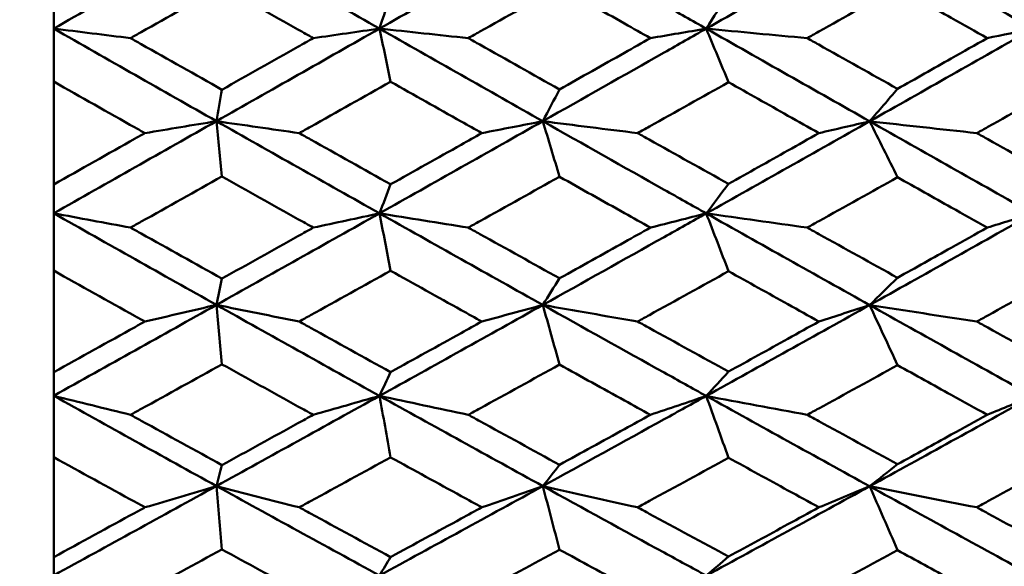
# Model space of a CAD drawing. Header units: millimetres. Extents: x 626 to 2725, y 57 to 2097.
# Tile 32 of 133: x 854.14 to 860.59, y 196.45 to 200.03. Entities that reach past the tile are written whole.
import ezdxf

# ---------------------------------------------------------------- set-up
doc = ezdxf.new("R2010")
doc.units = ezdxf.units.MM
doc.header["$LTSCALE"] = 10
doc.layers.add('Widoczne (ISO)', color=7, linetype='Continuous', lineweight=50)

msp = doc.modelspace()

# ---------------------------------------------------------------- linework, layer by layer
at = {"layer": 'Widoczne (ISO)'}
for p, q in [((854.3612, 199.9725), (854.3612, 200.1953)), ((854.3612, 199.6249), (854.3612, 199.9725)), ((854.3612, 199.6249), (854.3612, 198.9517)), ((854.3612, 198.7626), (854.3612, 198.9517)), ((854.3612, 198.3869), (854.3612, 198.7626)), ((854.3612, 198.3869), (854.3612, 197.7217)), ((854.3612, 197.5671), (854.3612, 197.7217)), ((854.3612, 197.1648), (854.3612, 197.5671)), ((854.3612, 197.1648), (854.3612, 196.5102)), ((854.3612, 196.3907), (854.3612, 196.5102))]:
    msp.add_line(p, q, dxfattribs=at)
msp.add_circle((825.3289, 202.4165), 50, dxfattribs=at)
for points in [[(854.3612, 199.9725), (854.7164, 200.1753), (855.0719, 200.3782), (855.4275, 200.5814)], [(855.4275, 200.5814), (855.7836, 200.3779), (856.1398, 200.1749), (856.4961, 199.9724)], [(856.4961, 199.9724), (856.8528, 200.1751), (857.2096, 200.378), (857.5663, 200.5812)], [(858.6372, 199.972), (858.994, 200.1745), (859.351, 200.3775), (859.7079, 200.5808)], [(859.7079, 200.5808), (860.0646, 200.3775), (860.4212, 200.1743), (860.7778, 199.9714)], [(858.6372, 199.972), (858.6859, 200.0477), (858.7346, 200.1234), (858.7834, 200.1991)], [(856.4961, 199.9724), (856.5204, 200.047), (856.5447, 200.1216), (856.569, 200.1963)], [(854.8655, 199.9099), (854.697, 199.9307), (854.5289, 199.9516), (854.3612, 199.9725)], [(854.3612, 199.9725), (854.7164, 199.7698), (855.0719, 199.5676), (855.4275, 199.366)], [(855.4275, 199.366), (855.7836, 199.5678), (856.1398, 199.77), (856.4961, 199.9724)], [(856.0621, 199.9099), (856.207, 199.9307), (856.3517, 199.9515), (856.4961, 199.9724)], [(857.0778, 199.9099), (856.8834, 199.9306), (856.6895, 199.9515), (856.4961, 199.9724)], [(856.4961, 199.9724), (856.8528, 199.7696), (857.2096, 199.5674), (857.5663, 199.3657)], [(856.4961, 199.9724), (856.5204, 199.8563), (856.5447, 199.7401), (856.569, 199.624)], [(858.2713, 199.9099), (858.3935, 199.9306), (858.5154, 199.9513), (858.6372, 199.972)], [(859.2985, 199.9099), (859.0775, 199.9305), (858.857, 199.9512), (858.6372, 199.972)], [(858.6372, 199.972), (858.994, 199.7694), (859.351, 199.5671), (859.7079, 199.3651)], [(858.6372, 199.972), (858.6859, 199.8551), (858.7346, 199.7381), (858.7834, 199.6211)], [(859.7079, 199.3651), (860.0646, 199.5666), (860.4212, 199.7688), (860.7778, 199.9714)], [(860.4783, 199.9099), (860.5782, 199.9304), (860.6781, 199.9509), (860.7778, 199.9714)], [(855.4275, 199.366), (855.4396, 199.4348), (855.4517, 199.5035), (855.4639, 199.5723)], [(857.5663, 199.3657), (857.6028, 199.4352), (857.6393, 199.5047), (857.6758, 199.5742)], [(859.7079, 199.3651), (859.7689, 199.436), (859.8298, 199.507), (859.8908, 199.578)], [(854.3612, 198.7626), (854.7164, 198.9633), (855.0719, 199.1645), (855.4275, 199.366)], [(854.9589, 199.2878), (855.1153, 199.3138), (855.2716, 199.3399), (855.4275, 199.366)], [(855.9701, 199.2878), (855.7888, 199.3138), (855.6079, 199.3399), (855.4275, 199.366)], [(855.4275, 199.366), (855.7836, 199.1642), (856.1398, 198.9629), (856.4961, 198.7624)], [(855.4275, 199.366), (855.4396, 199.2453), (855.4517, 199.1247), (855.4639, 199.004)], [(856.4961, 198.7624), (856.8528, 198.963), (857.2096, 199.1642), (857.5663, 199.3657)], [(857.1666, 199.2878), (857.3, 199.3138), (857.4333, 199.3397), (857.5663, 199.3657)], [(858.1875, 199.2878), (857.9799, 199.3137), (857.7728, 199.3396), (857.5663, 199.3657)], [(857.5663, 199.3657), (857.6028, 199.2445), (857.6393, 199.1233), (857.6758, 199.0021)], [(858.6372, 198.7619), (858.994, 198.9623), (859.351, 199.1634), (859.7079, 199.3651)], [(859.3755, 199.2878), (859.4865, 199.3136), (859.5973, 199.3393), (859.7079, 199.3651)], [(860.4099, 199.2878), (860.1753, 199.3134), (859.9413, 199.3392), (859.7079, 199.3651)], [(859.7079, 199.3651), (860.0646, 199.1633), (860.4212, 198.9619), (860.7778, 198.761)], [(859.7079, 199.3651), (859.7689, 199.2429), (859.8298, 199.1206), (859.8908, 198.9983)], [(856.4961, 198.7624), (856.5204, 198.8258), (856.5447, 198.8892), (856.569, 198.9526)], [(858.6372, 198.7619), (858.6859, 198.8263), (858.7346, 198.8909), (858.7834, 198.9554)], [(854.8655, 198.6689), (854.697, 198.7), (854.5289, 198.7313), (854.3612, 198.7626)], [(854.3612, 198.7626), (854.7164, 198.5618), (855.0719, 198.3619), (855.4275, 198.1627)], [(855.4275, 198.1627), (855.7836, 198.3621), (856.1398, 198.562), (856.4961, 198.7624)], [(856.0621, 198.6689), (856.207, 198.7), (856.3517, 198.7312), (856.4961, 198.7624)], [(857.0778, 198.6689), (856.8834, 198.6999), (856.6895, 198.7311), (856.4961, 198.7624)], [(856.4961, 198.7624), (856.8528, 198.5616), (857.2096, 198.3616), (857.5663, 198.1623)], [(856.4961, 198.7624), (856.5204, 198.6369), (856.5447, 198.5114), (856.569, 198.386)], [(858.2713, 198.6689), (858.3935, 198.6999), (858.5154, 198.7308), (858.6372, 198.7619)], [(859.2985, 198.6689), (859.0775, 198.6997), (858.857, 198.7307), (858.6372, 198.7619)], [(858.6372, 198.7619), (858.994, 198.5612), (859.351, 198.361), (859.7079, 198.1614)], [(858.6372, 198.7619), (858.6859, 198.6356), (858.7346, 198.5094), (858.7834, 198.3832)], [(859.7079, 198.1614), (860.0646, 198.3605), (860.4212, 198.5604), (860.7778, 198.761)], [(860.4783, 198.6689), (860.5782, 198.6996), (860.6781, 198.7303), (860.7778, 198.761)], [(855.4275, 198.1627), (855.4396, 198.2201), (855.4517, 198.2775), (855.4639, 198.3349)], [(857.5663, 198.1623), (857.6028, 198.2204), (857.6393, 198.2786), (857.6758, 198.3367)], [(859.7079, 198.1614), (859.7689, 198.2211), (859.8298, 198.2808), (859.8908, 198.3405)], [(854.3612, 197.5671), (854.7164, 197.765), (855.0719, 197.9636), (855.4275, 198.1627)], [(854.9589, 198.0537), (855.1153, 198.0899), (855.2716, 198.1263), (855.4275, 198.1627)], [(855.9701, 198.0537), (855.7888, 198.0899), (855.6079, 198.1262), (855.4275, 198.1627)], [(855.4275, 198.1627), (855.7836, 197.9632), (856.1398, 197.7646), (856.4961, 197.5668)], [(855.4275, 198.1627), (855.4396, 198.0329), (855.4517, 197.9031), (855.4639, 197.7733)], [(856.4961, 197.5668), (856.8528, 197.7646), (857.2096, 197.9631), (857.5663, 198.1623)], [(857.1666, 198.0537), (857.3, 198.0898), (857.4333, 198.126), (857.5663, 198.1623)], [(858.1875, 198.0537), (857.9799, 198.0897), (857.7728, 198.1259), (857.5663, 198.1623)], [(857.5663, 198.1623), (857.6028, 198.032), (857.6393, 197.9017), (857.6758, 197.7715)], [(858.6372, 197.5661), (858.994, 197.7637), (859.351, 197.9622), (859.7079, 198.1614)], [(859.3755, 198.0537), (859.4865, 198.0896), (859.5973, 198.1255), (859.7079, 198.1614)], [(860.4099, 198.0537), (860.1753, 198.0894), (859.9413, 198.1253), (859.7079, 198.1614)], [(859.7079, 198.1614), (860.0646, 197.962), (860.4212, 197.7631), (860.7778, 197.5649)], [(859.7079, 198.1614), (859.7689, 198.0302), (859.8298, 197.899), (859.8908, 197.7677)], [(856.4961, 197.5668), (856.5204, 197.6187), (856.5447, 197.6707), (856.569, 197.7226)], [(858.6372, 197.5661), (858.6859, 197.6192), (858.7346, 197.6723), (858.7834, 197.7254)], [(854.8655, 197.4427), (854.697, 197.4841), (854.5289, 197.5255), (854.3612, 197.5671)], [(854.3612, 197.5671), (854.7164, 197.3691), (855.0719, 197.1721), (855.4275, 196.9761)], [(855.4275, 196.9761), (855.7836, 197.1723), (856.1398, 197.3692), (856.4961, 197.5668)], [(856.0621, 197.4427), (856.207, 197.484), (856.3517, 197.5254), (856.4961, 197.5668)], [(857.0778, 197.4427), (856.8834, 197.4839), (856.6895, 197.5253), (856.4961, 197.5668)], [(856.4961, 197.5668), (856.8528, 197.3688), (857.2096, 197.1717), (857.5663, 196.9756)], [(856.4961, 197.5668), (856.5204, 197.4325), (856.5447, 197.2982), (856.569, 197.1639)], [(858.2713, 197.4427), (858.3935, 197.4838), (858.5154, 197.5249), (858.6372, 197.5661)], [(859.2985, 197.4427), (859.0775, 197.4837), (858.857, 197.5248), (858.6372, 197.5661)], [(858.6372, 197.5661), (858.994, 197.3682), (859.351, 197.171), (859.7079, 196.9745)], [(858.6372, 197.5661), (858.6859, 197.4311), (858.7346, 197.2961), (858.7834, 197.1611)], [(859.7079, 196.9745), (860.0646, 197.1704), (860.4212, 197.3672), (860.7778, 197.5649)], [(860.4783, 197.4427), (860.5782, 197.4834), (860.6781, 197.5242), (860.7778, 197.5649)], [(855.4275, 196.9761), (855.4396, 197.0219), (855.4517, 197.0677), (855.4639, 197.1136)], [(857.5663, 196.9756), (857.6028, 197.0222), (857.6393, 197.0688), (857.6758, 197.1154)], [(859.7079, 196.9745), (859.7689, 197.0227), (859.8298, 197.0709), (859.8908, 197.1191)], [(854.3612, 196.3907), (854.7164, 196.585), (855.0719, 196.7802), (855.4275, 196.9761)], [(854.9589, 196.8367), (855.1153, 196.8831), (855.2716, 196.9296), (855.4275, 196.9761)], [(855.9701, 196.8367), (855.7888, 196.883), (855.6079, 196.9295), (855.4275, 196.9761)], [(855.4275, 196.9761), (855.7836, 196.7799), (856.1398, 196.5846), (856.4961, 196.3904)], [(855.4275, 196.9761), (855.4396, 196.8377), (855.4517, 196.6994), (855.4639, 196.561)], [(856.4961, 196.3904), (856.8528, 196.5846), (857.2096, 196.7797), (857.5663, 196.9756)], [(857.1666, 196.8367), (857.3, 196.8829), (857.4333, 196.9292), (857.5663, 196.9756)], [(858.1875, 196.8367), (857.9799, 196.8828), (857.7728, 196.9291), (857.5663, 196.9756)], [(857.5663, 196.9756), (857.6028, 196.8368), (857.6393, 196.698), (857.6758, 196.5592)], [(858.6372, 196.3895), (858.994, 196.5835), (859.351, 196.7785), (859.7079, 196.9745)], [(859.3755, 196.8367), (859.4865, 196.8826), (859.5973, 196.9285), (859.7079, 196.9745)], [(860.4099, 196.8367), (860.1753, 196.8824), (859.9413, 196.9283), (859.7079, 196.9745)], [(859.7079, 196.9745), (860.0646, 196.7782), (860.4212, 196.5827), (860.7778, 196.388)], [(859.7079, 196.9745), (859.7689, 196.8349), (859.8298, 196.6952), (859.8908, 196.5555)], [(856.4961, 196.3904), (856.5204, 196.4306), (856.5447, 196.4709), (856.569, 196.5111)], [(858.6372, 196.3895), (858.6859, 196.4309), (858.7346, 196.4724), (858.7834, 196.5139)]]:
    msp.add_open_spline(points, degree=3, dxfattribs=at)
for points, knots in [([(857.5663, 200.5812), (857.8313, 200.4302), (858.0963, 200.2794), (858.4532, 200.0765), (858.5452, 200.0243), (858.6372, 199.972)], [0.3692784, 0.3692784, 0.3692784, 0.3692784, 0.4608442, 0.4608442, 0.492629, 0.492629, 0.492629, 0.492629]), ([(855.4639, 200.2481), (855.2876, 200.1485), (855.1114, 200.0488), (854.9119, 199.9361), (854.8887, 199.923), (854.8655, 199.9099)], [0.00523804, 0.00523804, 0.00523804, 0.00523804, 0.06606705, 0.06606705, 0.07409033, 0.07409033, 0.07409033, 0.07409033]), ([(856.0621, 199.9099), (856.0287, 199.9287), (855.9952, 199.9476), (855.7958, 200.0603), (855.6298, 200.1541), (855.4639, 200.2481)], [0.04993807, 0.04993807, 0.04993807, 0.04993807, 0.0614821, 0.0614821, 0.11877783, 0.11877783, 0.11877783, 0.11877783]), ([(857.6758, 200.2462), (857.5018, 200.1483), (857.3278, 200.0504), (857.1284, 199.9383), (857.1031, 199.9241), (857.0778, 199.9099)], [0.01556037, 0.01556037, 0.01556037, 0.01556037, 0.07555527, 0.07555527, 0.08428623, 0.08428623, 0.08428623, 0.08428623]), ([(858.2713, 199.9099), (858.2148, 199.9417), (858.1583, 199.9736), (857.9598, 200.0857), (857.8178, 200.1659), (857.6758, 200.2462)], [0.04208868, 0.04208868, 0.04208868, 0.04208868, 0.06158988, 0.06158988, 0.11059803, 0.11059803, 0.11059803, 0.11059803]), ([(859.8908, 200.2424), (859.7186, 200.1456), (859.5464, 200.0489), (859.349, 199.9382), (859.3237, 199.924), (859.2985, 199.9099)], [0.02530969, 0.02530969, 0.02530969, 0.02530969, 0.08465152, 0.08465152, 0.09334823, 0.09334823, 0.09334823, 0.09334823]), ([(860.4783, 199.9099), (860.3998, 199.9542), (860.3214, 199.9986), (860.1255, 200.1095), (860.0082, 200.1759), (859.8908, 200.2424)], [0.03448054, 0.03448054, 0.03448054, 0.03448054, 0.06157222, 0.06157222, 0.10209717, 0.10209717, 0.10209717, 0.10209717]), ([(857.5663, 199.3657), (857.8313, 199.5154), (858.0963, 199.6654), (858.4532, 199.8677), (858.5452, 199.9198), (858.6372, 199.972)], [0.3692784, 0.3692784, 0.3692784, 0.3692784, 0.4608442, 0.4608442, 0.492629, 0.492629, 0.492629, 0.492629]), ([(854.8655, 199.9099), (854.8887, 199.8967), (854.9119, 199.8836), (855.1113, 199.771), (855.2876, 199.6716), (855.4639, 199.5723)], [0.05804162, 0.05804162, 0.05804162, 0.05804162, 0.06605559, 0.06605559, 0.12689392, 0.12689392, 0.12689392, 0.12689392]), ([(855.4639, 199.5723), (855.6298, 199.6659), (855.7957, 199.7595), (855.9952, 199.8721), (856.0286, 199.891), (856.0621, 199.9099)], [0.00418374, 0.00418374, 0.00418374, 0.00418374, 0.06147247, 0.06147247, 0.07302352, 0.07302352, 0.07302352, 0.07302352]), ([(857.0778, 199.9099), (857.1031, 199.8956), (857.1284, 199.8814), (857.3277, 199.7694), (857.5017, 199.6717), (857.6758, 199.5742)], [0.06686277, 0.06686277, 0.06686277, 0.06686277, 0.07557848, 0.07557848, 0.13558897, 0.13558897, 0.13558897, 0.13558897]), ([(857.6758, 199.5742), (857.8178, 199.6541), (857.9598, 199.7341), (858.1583, 199.8461), (858.2148, 199.878), (858.2713, 199.9099)], [0.01259731, 0.01259731, 0.01259731, 0.01259731, 0.06159863, 0.06159863, 0.08110666, 0.08110666, 0.08110666, 0.08110666]), ([(859.2985, 199.9099), (859.3237, 199.8957), (859.3488, 199.8816), (859.5463, 199.7709), (859.7185, 199.6744), (859.8908, 199.578)], [0.07597559, 0.07597559, 0.07597559, 0.07597559, 0.08464777, 0.08464777, 0.14401425, 0.14401425, 0.14401425, 0.14401425]), ([(859.8908, 199.578), (860.0082, 199.6442), (860.1255, 199.7104), (860.3213, 199.8211), (860.3998, 199.8655), (860.4783, 199.9099)], [0.02104899, 0.02104899, 0.02104899, 0.02104899, 0.0615671, 0.0615671, 0.08866561, 0.08866561, 0.08866561, 0.08866561]), ([(854.9589, 199.2878), (854.9373, 199.3), (854.9158, 199.3121), (854.7166, 199.4243), (854.5389, 199.5245), (854.3612, 199.6249)], [0.05393723, 0.05393723, 0.05393723, 0.05393723, 0.06137399, 0.06137399, 0.12273355, 0.12273355, 0.12273355, 0.12273355]), ([(856.569, 199.624), (856.3939, 199.5256), (856.2187, 199.4273), (856.0191, 199.3153), (855.9946, 199.3016), (855.9701, 199.2878)], [0.01044349, 0.01044349, 0.01044349, 0.01044349, 0.07085106, 0.07085106, 0.07930241, 0.07930241, 0.07930241, 0.07930241]), ([(857.1666, 199.2878), (857.1215, 199.3132), (857.0764, 199.3385), (856.8772, 199.4505), (856.7231, 199.5372), (856.569, 199.624)], [0.04598621, 0.04598621, 0.04598621, 0.04598621, 0.06155279, 0.06155279, 0.11473062, 0.11473062, 0.11473062, 0.11473062]), ([(858.7834, 199.6211), (858.6103, 199.5242), (858.4373, 199.4274), (858.2387, 199.3164), (858.2131, 199.3021), (858.1875, 199.2878)], [0.02053386, 0.02053386, 0.02053386, 0.02053386, 0.08016461, 0.08016461, 0.08898694, 0.08898694, 0.08898694, 0.08898694]), ([(859.3755, 199.2878), (859.3079, 199.3259), (859.2402, 199.3639), (859.0428, 199.475), (858.9131, 199.548), (858.7834, 199.6211)], [0.03825175, 0.03825175, 0.03825175, 0.03825175, 0.06160817, 0.06160817, 0.10638617, 0.10638617, 0.10638617, 0.10638617]), ([(860.9973, 199.6163), (860.8258, 199.5202), (860.6543, 199.4243), (860.4585, 199.3149), (860.4342, 199.3014), (860.4099, 199.2878)], [0.02983351, 0.02983351, 0.02983351, 0.02983351, 0.0889495, 0.0889495, 0.09731113, 0.09731113, 0.09731113, 0.09731113]), ([(857.5663, 199.3657), (857.8313, 199.2159), (858.0963, 199.0663), (858.4532, 198.8653), (858.5452, 198.8136), (858.6372, 198.7619)], [0.3692784, 0.3692784, 0.3692784, 0.3692784, 0.4608442, 0.4608442, 0.492629, 0.492629, 0.492629, 0.492629]), ([(854.3612, 198.9517), (854.5389, 199.0515), (854.7165, 199.1514), (854.9157, 199.2636), (854.9373, 199.2757), (854.9589, 199.2878)], [0, 0, 0, 0, 0.06135239, 0.06135239, 0.06879633, 0.06879633, 0.06879633, 0.06879633]), ([(855.9701, 199.2878), (855.9946, 199.2741), (856.0191, 199.2604), (856.2187, 199.1485), (856.3938, 199.0505), (856.569, 198.9526)], [0.06241522, 0.06241522, 0.06241522, 0.06241522, 0.0708546, 0.0708546, 0.13127416, 0.13127416, 0.13127416, 0.13127416]), ([(856.569, 198.9526), (856.7231, 199.0389), (856.8771, 199.1253), (857.0763, 199.2371), (857.1214, 199.2625), (857.1666, 199.2878)], [0.00838421, 0.00838421, 0.00838421, 0.00838421, 0.06155515, 0.06155515, 0.07712864, 0.07712864, 0.07712864, 0.07712864]), ([(858.1875, 199.2878), (858.2131, 199.2736), (858.2386, 199.2593), (858.4372, 199.1483), (858.6103, 199.0518), (858.7834, 198.9554)], [0.07138254, 0.07138254, 0.07138254, 0.07138254, 0.08018544, 0.08018544, 0.13983561, 0.13983561, 0.13983561, 0.13983561]), ([(858.7834, 198.9554), (858.9131, 199.0281), (859.0428, 199.1009), (859.2402, 199.2117), (859.3078, 199.2498), (859.3755, 199.2878)], [0.01681985, 0.01681985, 0.01681985, 0.01681985, 0.06159108, 0.06159108, 0.08495433, 0.08495433, 0.08495433, 0.08495433]), ([(860.4099, 199.2878), (860.4341, 199.2743), (860.4583, 199.2608), (860.6541, 199.1515), (860.8257, 199.0558), (860.9973, 198.9602)], [0.0806421, 0.0806421, 0.0806421, 0.0806421, 0.08897282, 0.08897282, 0.14811965, 0.14811965, 0.14811965, 0.14811965]), ([(855.4639, 199.004), (855.2876, 198.9052), (855.1114, 198.8065), (854.9119, 198.6949), (854.8887, 198.6819), (854.8655, 198.6689)], [0.00523804, 0.00523804, 0.00523804, 0.00523804, 0.06606705, 0.06606705, 0.07409033, 0.07409033, 0.07409033, 0.07409033]), ([(856.0621, 198.6689), (856.0287, 198.6876), (855.9952, 198.7063), (855.7958, 198.8178), (855.6298, 198.9108), (855.4639, 199.004)], [0.04993807, 0.04993807, 0.04993807, 0.04993807, 0.0614821, 0.0614821, 0.11877783, 0.11877783, 0.11877783, 0.11877783]), ([(857.6758, 199.0021), (857.5018, 198.905), (857.3278, 198.8081), (857.1284, 198.6971), (857.1031, 198.683), (857.0778, 198.6689)], [0.01556037, 0.01556037, 0.01556037, 0.01556037, 0.07555527, 0.07555527, 0.08428623, 0.08428623, 0.08428623, 0.08428623]), ([(858.2713, 198.6689), (858.2148, 198.7005), (858.1583, 198.732), (857.9598, 198.843), (857.8178, 198.9225), (857.6758, 199.0021)], [0.04208868, 0.04208868, 0.04208868, 0.04208868, 0.06158988, 0.06158988, 0.11059803, 0.11059803, 0.11059803, 0.11059803]), ([(859.8908, 198.9983), (859.7186, 198.9024), (859.5464, 198.8066), (859.349, 198.6969), (859.3237, 198.6829), (859.2985, 198.6689)], [0.02530969, 0.02530969, 0.02530969, 0.02530969, 0.08465152, 0.08465152, 0.09334823, 0.09334823, 0.09334823, 0.09334823]), ([(860.4783, 198.6689), (860.3998, 198.7128), (860.3214, 198.7568), (860.1255, 198.8666), (860.0082, 198.9324), (859.8908, 198.9983)], [0.03448054, 0.03448054, 0.03448054, 0.03448054, 0.06157222, 0.06157222, 0.10209717, 0.10209717, 0.10209717, 0.10209717]), ([(857.5663, 198.1623), (857.8313, 198.3102), (858.0963, 198.4584), (858.4532, 198.6586), (858.5452, 198.7102), (858.6372, 198.7619)], [0.3692784, 0.3692784, 0.3692784, 0.3692784, 0.4608442, 0.4608442, 0.492629, 0.492629, 0.492629, 0.492629]), ([(854.8655, 198.6689), (854.8887, 198.6559), (854.9119, 198.6429), (855.1113, 198.5314), (855.2876, 198.433), (855.4639, 198.3349)], [0.05804162, 0.05804162, 0.05804162, 0.05804162, 0.06605559, 0.06605559, 0.12689392, 0.12689392, 0.12689392, 0.12689392]), ([(855.4639, 198.3349), (855.6298, 198.4274), (855.7957, 198.52), (855.9952, 198.6315), (856.0286, 198.6502), (856.0621, 198.6689)], [0.00418374, 0.00418374, 0.00418374, 0.00418374, 0.06147247, 0.06147247, 0.07302352, 0.07302352, 0.07302352, 0.07302352]), ([(857.0778, 198.6689), (857.1031, 198.6548), (857.1284, 198.6408), (857.3277, 198.5299), (857.5017, 198.4332), (857.6758, 198.3367)], [0.06686277, 0.06686277, 0.06686277, 0.06686277, 0.07557848, 0.07557848, 0.13558897, 0.13558897, 0.13558897, 0.13558897]), ([(857.6758, 198.3367), (857.8178, 198.4158), (857.9598, 198.4949), (858.1583, 198.6057), (858.2148, 198.6373), (858.2713, 198.6689)], [0.01259731, 0.01259731, 0.01259731, 0.01259731, 0.06159863, 0.06159863, 0.08110666, 0.08110666, 0.08110666, 0.08110666]), ([(859.2985, 198.6689), (859.3237, 198.6549), (859.3488, 198.6409), (859.5463, 198.5313), (859.7185, 198.4359), (859.8908, 198.3405)], [0.07597559, 0.07597559, 0.07597559, 0.07597559, 0.08464777, 0.08464777, 0.14401425, 0.14401425, 0.14401425, 0.14401425]), ([(859.8908, 198.3405), (860.0082, 198.406), (860.1255, 198.4715), (860.3213, 198.581), (860.3998, 198.6249), (860.4783, 198.6689)], [0.02104899, 0.02104899, 0.02104899, 0.02104899, 0.0615671, 0.0615671, 0.08866561, 0.08866561, 0.08866561, 0.08866561]), ([(854.9589, 198.0537), (854.9373, 198.0656), (854.9158, 198.0776), (854.7166, 198.1885), (854.5389, 198.2876), (854.3612, 198.3869)], [0.05393723, 0.05393723, 0.05393723, 0.05393723, 0.06137399, 0.06137399, 0.12273355, 0.12273355, 0.12273355, 0.12273355]), ([(856.569, 198.386), (856.3939, 198.2887), (856.2187, 198.1915), (856.0191, 198.0808), (855.9946, 198.0672), (855.9701, 198.0537)], [0.01044349, 0.01044349, 0.01044349, 0.01044349, 0.07085106, 0.07085106, 0.07930241, 0.07930241, 0.07930241, 0.07930241]), ([(857.1666, 198.0537), (857.1215, 198.0787), (857.0764, 198.1037), (856.8772, 198.2144), (856.7231, 198.3001), (856.569, 198.386)], [0.04598621, 0.04598621, 0.04598621, 0.04598621, 0.06155279, 0.06155279, 0.11473062, 0.11473062, 0.11473062, 0.11473062]), ([(858.7834, 198.3832), (858.6103, 198.2873), (858.4373, 198.1916), (858.2387, 198.0819), (858.2131, 198.0678), (858.1875, 198.0537)], [0.02053386, 0.02053386, 0.02053386, 0.02053386, 0.08016461, 0.08016461, 0.08898694, 0.08898694, 0.08898694, 0.08898694]), ([(859.3755, 198.0537), (859.3079, 198.0912), (859.2402, 198.1289), (859.0428, 198.2386), (858.9131, 198.3109), (858.7834, 198.3832)], [0.03825175, 0.03825175, 0.03825175, 0.03825175, 0.06160817, 0.06160817, 0.10638617, 0.10638617, 0.10638617, 0.10638617]), ([(860.9973, 198.3784), (860.8258, 198.2834), (860.6543, 198.1885), (860.4585, 198.0804), (860.4342, 198.067), (860.4099, 198.0537)], [0.02983351, 0.02983351, 0.02983351, 0.02983351, 0.0889495, 0.0889495, 0.09731113, 0.09731113, 0.09731113, 0.09731113]), ([(857.5663, 198.1623), (857.8313, 198.0142), (858.0963, 197.8665), (858.4532, 197.6682), (858.5452, 197.6171), (858.6372, 197.5661)], [0.3692784, 0.3692784, 0.3692784, 0.3692784, 0.4608442, 0.4608442, 0.492629, 0.492629, 0.492629, 0.492629]), ([(854.3612, 197.7217), (854.5389, 197.8202), (854.7165, 197.9189), (854.9157, 198.0297), (854.9373, 198.0417), (854.9589, 198.0537)], [0, 0, 0, 0, 0.06135239, 0.06135239, 0.06879633, 0.06879633, 0.06879633, 0.06879633]), ([(855.9701, 198.0537), (855.9946, 198.0401), (856.0191, 198.0265), (856.2187, 197.916), (856.3938, 197.8192), (856.569, 197.7226)], [0.06241522, 0.06241522, 0.06241522, 0.06241522, 0.0708546, 0.0708546, 0.13127416, 0.13127416, 0.13127416, 0.13127416]), ([(856.569, 197.7226), (856.7231, 197.8078), (856.8771, 197.8931), (857.0763, 198.0036), (857.1214, 198.0286), (857.1666, 198.0537)], [0.00838421, 0.00838421, 0.00838421, 0.00838421, 0.06155515, 0.06155515, 0.07712864, 0.07712864, 0.07712864, 0.07712864]), ([(858.1875, 198.0537), (858.2131, 198.0395), (858.2386, 198.0255), (858.4372, 197.9159), (858.6103, 197.8205), (858.7834, 197.7254)], [0.07138254, 0.07138254, 0.07138254, 0.07138254, 0.08018544, 0.08018544, 0.13983561, 0.13983561, 0.13983561, 0.13983561]), ([(858.7834, 197.7254), (858.9131, 197.7971), (859.0428, 197.869), (859.2402, 197.9785), (859.3078, 198.016), (859.3755, 198.0537)], [0.01681985, 0.01681985, 0.01681985, 0.01681985, 0.06159108, 0.06159108, 0.08495433, 0.08495433, 0.08495433, 0.08495433]), ([(860.4099, 198.0537), (860.4341, 198.0403), (860.4583, 198.027), (860.6541, 197.919), (860.8257, 197.8245), (860.9973, 197.7301)], [0.0806421, 0.0806421, 0.0806421, 0.0806421, 0.08897282, 0.08897282, 0.14811965, 0.14811965, 0.14811965, 0.14811965]), ([(855.4639, 197.7733), (855.2876, 197.6758), (855.1114, 197.5784), (854.9119, 197.4684), (854.8887, 197.4555), (854.8655, 197.4427)], [0.00523804, 0.00523804, 0.00523804, 0.00523804, 0.06606705, 0.06606705, 0.07409033, 0.07409033, 0.07409033, 0.07409033]), ([(856.0621, 197.4427), (856.0287, 197.4612), (855.9952, 197.4796), (855.7958, 197.5896), (855.6298, 197.6814), (855.4639, 197.7733)], [0.04993807, 0.04993807, 0.04993807, 0.04993807, 0.0614821, 0.0614821, 0.11877783, 0.11877783, 0.11877783, 0.11877783]), ([(857.6758, 197.7715), (857.5018, 197.6756), (857.3278, 197.58), (857.1284, 197.4705), (857.1031, 197.4566), (857.0778, 197.4427)], [0.01556037, 0.01556037, 0.01556037, 0.01556037, 0.07555527, 0.07555527, 0.08428623, 0.08428623, 0.08428623, 0.08428623]), ([(858.2713, 197.4427), (858.2148, 197.4738), (858.1583, 197.505), (857.9598, 197.6145), (857.8178, 197.6929), (857.6758, 197.7715)], [0.04208868, 0.04208868, 0.04208868, 0.04208868, 0.06158988, 0.06158988, 0.11059803, 0.11059803, 0.11059803, 0.11059803]), ([(859.8908, 197.7677), (859.7186, 197.673), (859.5464, 197.5785), (859.349, 197.4704), (859.3237, 197.4565), (859.2985, 197.4427)], [0.02530969, 0.02530969, 0.02530969, 0.02530969, 0.08465152, 0.08465152, 0.09334823, 0.09334823, 0.09334823, 0.09334823]), ([(860.4783, 197.4427), (860.3998, 197.4861), (860.3214, 197.5294), (860.1255, 197.6377), (860.0082, 197.7027), (859.8908, 197.7677)], [0.03448054, 0.03448054, 0.03448054, 0.03448054, 0.06157222, 0.06157222, 0.10209717, 0.10209717, 0.10209717, 0.10209717]), ([(857.5663, 196.9756), (857.8313, 197.1211), (858.0963, 197.2671), (858.4532, 197.4643), (858.5452, 197.5152), (858.6372, 197.5661)], [0.3692784, 0.3692784, 0.3692784, 0.3692784, 0.4608442, 0.4608442, 0.492629, 0.492629, 0.492629, 0.492629]), ([(854.8655, 197.4427), (854.8887, 197.4299), (854.9119, 197.4171), (855.1113, 197.3071), (855.2876, 197.2102), (855.4639, 197.1136)], [0.05804162, 0.05804162, 0.05804162, 0.05804162, 0.06605559, 0.06605559, 0.12689392, 0.12689392, 0.12689392, 0.12689392]), ([(855.4639, 197.1136), (855.6298, 197.2047), (855.7957, 197.296), (855.9952, 197.4058), (856.0286, 197.4243), (856.0621, 197.4427)], [0.00418374, 0.00418374, 0.00418374, 0.00418374, 0.06147247, 0.06147247, 0.07302352, 0.07302352, 0.07302352, 0.07302352]), ([(857.0778, 197.4427), (857.1031, 197.4288), (857.1284, 197.415), (857.3277, 197.3057), (857.5017, 197.2104), (857.6758, 197.1154)], [0.06686277, 0.06686277, 0.06686277, 0.06686277, 0.07557848, 0.07557848, 0.13558897, 0.13558897, 0.13558897, 0.13558897]), ([(857.6758, 197.1154), (857.8178, 197.1932), (857.9598, 197.2712), (858.1583, 197.3805), (858.2148, 197.4116), (858.2713, 197.4427)], [0.01259731, 0.01259731, 0.01259731, 0.01259731, 0.06159863, 0.06159863, 0.08110666, 0.08110666, 0.08110666, 0.08110666]), ([(859.2985, 197.4427), (859.3237, 197.4289), (859.3488, 197.4152), (859.5463, 197.3071), (859.7185, 197.213), (859.8908, 197.1191)], [0.07597559, 0.07597559, 0.07597559, 0.07597559, 0.08464777, 0.08464777, 0.14401425, 0.14401425, 0.14401425, 0.14401425]), ([(859.8908, 197.1191), (860.0082, 197.1836), (860.1255, 197.2481), (860.3213, 197.3561), (860.3998, 197.3994), (860.4783, 197.4427)], [0.02104899, 0.02104899, 0.02104899, 0.02104899, 0.0615671, 0.0615671, 0.08866561, 0.08866561, 0.08866561, 0.08866561]), ([(854.9589, 196.8367), (854.9373, 196.8485), (854.9158, 196.8603), (854.7166, 196.9694), (854.5389, 197.067), (854.3612, 197.1648)], [0.05393723, 0.05393723, 0.05393723, 0.05393723, 0.06137399, 0.06137399, 0.12273355, 0.12273355, 0.12273355, 0.12273355]), ([(856.569, 197.1639), (856.3939, 197.068), (856.2187, 196.9723), (856.0191, 196.8634), (855.9946, 196.8501), (855.9701, 196.8367)], [0.01044349, 0.01044349, 0.01044349, 0.01044349, 0.07085106, 0.07085106, 0.07930241, 0.07930241, 0.07930241, 0.07930241]), ([(857.1666, 196.8367), (857.1215, 196.8613), (857.0764, 196.886), (856.8772, 196.9949), (856.7231, 197.0793), (856.569, 197.1639)], [0.04598621, 0.04598621, 0.04598621, 0.04598621, 0.06155279, 0.06155279, 0.11473062, 0.11473062, 0.11473062, 0.11473062]), ([(858.7834, 197.1611), (858.6103, 197.0667), (858.4373, 196.9725), (858.2387, 196.8645), (858.2131, 196.8506), (858.1875, 196.8367)], [0.02053386, 0.02053386, 0.02053386, 0.02053386, 0.08016461, 0.08016461, 0.08898694, 0.08898694, 0.08898694, 0.08898694]), ([(859.3755, 196.8367), (859.3079, 196.8737), (859.2402, 196.9107), (859.0428, 197.0188), (858.9131, 197.0899), (858.7834, 197.1611)], [0.03825175, 0.03825175, 0.03825175, 0.03825175, 0.06160817, 0.06160817, 0.10638617, 0.10638617, 0.10638617, 0.10638617]), ([(860.9973, 197.1564), (860.8258, 197.0628), (860.6543, 196.9694), (860.4585, 196.863), (860.4342, 196.8499), (860.4099, 196.8367)], [0.02983351, 0.02983351, 0.02983351, 0.02983351, 0.0889495, 0.0889495, 0.09731113, 0.09731113, 0.09731113, 0.09731113]), ([(857.5663, 196.9756), (857.8313, 196.8298), (858.0963, 196.6846), (858.4532, 196.4898), (858.5452, 196.4396), (858.6372, 196.3895)], [0.3692784, 0.3692784, 0.3692784, 0.3692784, 0.4608442, 0.4608442, 0.492629, 0.492629, 0.492629, 0.492629]), ([(854.3612, 196.5102), (854.5389, 196.6071), (854.7165, 196.7041), (854.9157, 196.8131), (854.9373, 196.8249), (854.9589, 196.8367)], [0, 0, 0, 0, 0.06135239, 0.06135239, 0.06879633, 0.06879633, 0.06879633, 0.06879633]), ([(855.9701, 196.8367), (855.9946, 196.8234), (856.0191, 196.81), (856.2187, 196.7012), (856.3938, 196.6061), (856.569, 196.5111)], [0.06241522, 0.06241522, 0.06241522, 0.06241522, 0.0708546, 0.0708546, 0.13127416, 0.13127416, 0.13127416, 0.13127416]), ([(856.569, 196.5111), (856.7231, 196.5949), (856.8771, 196.6787), (857.0763, 196.7874), (857.1214, 196.812), (857.1666, 196.8367)], [0.00838421, 0.00838421, 0.00838421, 0.00838421, 0.06155515, 0.06155515, 0.07712864, 0.07712864, 0.07712864, 0.07712864]), ([(858.1875, 196.8367), (858.2131, 196.8228), (858.2386, 196.8089), (858.4372, 196.7011), (858.6103, 196.6074), (858.7834, 196.5139)], [0.07138254, 0.07138254, 0.07138254, 0.07138254, 0.08018544, 0.08018544, 0.13983561, 0.13983561, 0.13983561, 0.13983561]), ([(858.7834, 196.5139), (858.9131, 196.5844), (859.0428, 196.655), (859.2402, 196.7627), (859.3078, 196.7997), (859.3755, 196.8367)], [0.01681985, 0.01681985, 0.01681985, 0.01681985, 0.06159108, 0.06159108, 0.08495433, 0.08495433, 0.08495433, 0.08495433]), ([(860.4099, 196.8367), (860.4341, 196.8236), (860.4583, 196.8104), (860.6541, 196.7042), (860.8257, 196.6113), (860.9973, 196.5185)], [0.0806421, 0.0806421, 0.0806421, 0.0806421, 0.08897282, 0.08897282, 0.14811965, 0.14811965, 0.14811965, 0.14811965]), ([(855.4639, 196.561), (855.2876, 196.4651), (855.1114, 196.3695), (854.9119, 196.2614), (854.8887, 196.2488), (854.8655, 196.2362)], [0.00523804, 0.00523804, 0.00523804, 0.00523804, 0.06606705, 0.06606705, 0.07409033, 0.07409033, 0.07409033, 0.07409033]), ([(856.0621, 196.2362), (856.0287, 196.2543), (855.9952, 196.2724), (855.7958, 196.3804), (855.6298, 196.4706), (855.4639, 196.561)], [0.04993807, 0.04993807, 0.04993807, 0.04993807, 0.0614821, 0.0614821, 0.11877783, 0.11877783, 0.11877783, 0.11877783]), ([(857.6758, 196.5592), (857.5018, 196.465), (857.3278, 196.3709), (857.1284, 196.2635), (857.1031, 196.2498), (857.0778, 196.2362)], [0.01556037, 0.01556037, 0.01556037, 0.01556037, 0.07555527, 0.07555527, 0.08428623, 0.08428623, 0.08428623, 0.08428623]), ([(858.2713, 196.2362), (858.2148, 196.2667), (858.1583, 196.2973), (857.9598, 196.4049), (857.8178, 196.482), (857.6758, 196.5592)], [0.04208868, 0.04208868, 0.04208868, 0.04208868, 0.06158988, 0.06158988, 0.11059803, 0.11059803, 0.11059803, 0.11059803]), ([(859.8908, 196.5555), (859.7186, 196.4624), (859.5464, 196.3695), (859.349, 196.2633), (859.3237, 196.2497), (859.2985, 196.2362)], [0.02530969, 0.02530969, 0.02530969, 0.02530969, 0.08465152, 0.08465152, 0.09334823, 0.09334823, 0.09334823, 0.09334823]), ([(860.4783, 196.2362), (860.3998, 196.2787), (860.3214, 196.3213), (860.1255, 196.4277), (860.0082, 196.4915), (859.8908, 196.5555)], [0.03448054, 0.03448054, 0.03448054, 0.03448054, 0.06157222, 0.06157222, 0.10209717, 0.10209717, 0.10209717, 0.10209717])]:
    msp.add_open_spline(points, degree=3, knots=knots, dxfattribs=at)

doc.saveas('drawing.dxf')
